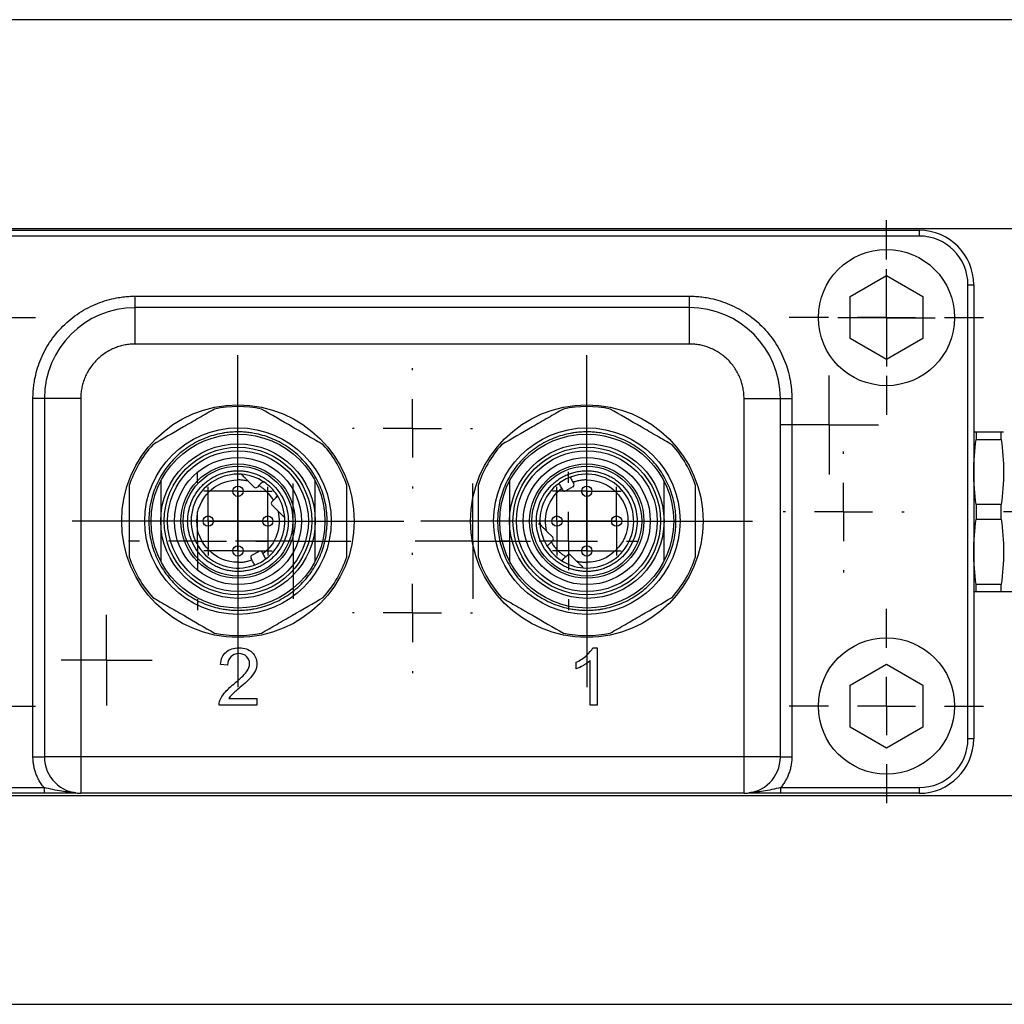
# Model space of a CAD drawing. Header units: inches. Extents: x 2.2 to 13.5, y 1.9 to 9.1.
# Tile 6 of 12: x 5.7 to 6.5, y 8.3 to 9.1. Entities that reach past the tile are written whole.
import ezdxf

# ---------------------------------------------------------------- set-up
doc = ezdxf.new("R2010")
doc.units = ezdxf.units.IN
doc.header["$MEASUREMENT"] = 0
doc.layers.add('SLD-0', color=179, linetype='Continuous')

# ---------------------------------------------------------------- blocks, each defined once
blk = doc.blocks.new('SW_CENTERMARKSYMBOL_3')
at = {"layer": 'SLD-0', "color": 0}
for p, q in [((0, 0.05), (0, 0.08359)), ((0, 0), (0, 0.025)), ((-0.05, 0), (-0.08359, 0)), ((0, 0), (-0.025, 0)), ((0, 0), (0, -0.025)), ((0, 0), (0.025, 0)), ((0.05, 0), (0.08359, 0)), ((0, -0.05), (0, -0.08359))]:
    blk.add_line(p, q, dxfattribs=at)
blk = doc.blocks.new('SW_CENTERMARKSYMBOL_4')
at = {"layer": 'SLD-0', "color": 0}
for p, q in [((0, 0.05), (0, 0.142625)), ((0, 0), (0, 0.025)), ((-0.05, 0), (-0.142625, 0)), ((0, 0), (-0.025, 0)), ((0, 0), (0, -0.025)), ((0, 0), (0.025, 0)), ((0.05, 0), (0.142625, 0)), ((0, -0.05), (0, -0.142625))]:
    blk.add_line(p, q, dxfattribs=at)
blk = doc.blocks.new('SW_CENTERMARKSYMBOL_5')
at = {"layer": 'SLD-0', "color": 0}
for p, q in [((0, 0.025), (0, 0.02943)), ((0, 0), (0, 0.025)), ((-0.025, 0), (-0.02943, 0)), ((0, 0), (-0.025, 0)), ((0, 0), (0, -0.025)), ((0, 0), (0.025, 0)), ((0.025, 0), (0.02943, 0)), ((0, -0.025), (0, -0.02943))]:
    blk.add_line(p, q, dxfattribs=at)
blk = doc.blocks.new('SW_CENTERMARKSYMBOL_6')
at = {"layer": 'SLD-0', "color": 0}
for p, q in [((0, 0.025), (0, 0.02943)), ((0, 0), (0, 0.025)), ((-0.025, 0), (-0.02943, 0)), ((0, 0), (-0.025, 0)), ((0, 0), (0, -0.025)), ((0, 0), (0.025, 0)), ((0.025, 0), (0.02943, 0)), ((0, -0.025), (0, -0.02943))]:
    blk.add_line(p, q, dxfattribs=at)
blk = doc.blocks.new('SW_CENTERMARKSYMBOL_7')
at = {"layer": 'SLD-0', "color": 0}
for p, q in [((0, 0.025), (0, 0.02943)), ((0, 0), (0, 0.025)), ((-0.025, 0), (-0.02943, 0)), ((0, 0), (-0.025, 0)), ((0, 0), (0, -0.025)), ((0, 0), (0.025, 0)), ((0.025, 0), (0.02943, 0)), ((0, -0.025), (0, -0.02943))]:
    blk.add_line(p, q, dxfattribs=at)
blk = doc.blocks.new('SW_CENTERMARKSYMBOL_8')
at = {"layer": 'SLD-0', "color": 0}
for p, q in [((0, 0.025), (0, 0.02943)), ((0, 0), (0, 0.025)), ((-0.025, 0), (-0.02943, 0)), ((0, 0), (-0.025, 0)), ((0, 0), (0, -0.025)), ((0, 0), (0.025, 0)), ((0.025, 0), (0.02943, 0)), ((0, -0.025), (0, -0.02943))]:
    blk.add_line(p, q, dxfattribs=at)
blk = doc.blocks.new('SW_CENTERMARKSYMBOL_9')
at = {"layer": 'SLD-0', "color": 0}
for p, q in [((0, 0.05), (0, 0.05945)), ((0, 0), (0, 0.025)), ((-0.05, 0), (-0.05945, 0)), ((0, 0), (-0.025, 0)), ((0, 0), (0, -0.025)), ((0, 0), (0.025, 0)), ((0.05, 0), (0.05945, 0)), ((0, -0.05), (0, -0.05945))]:
    blk.add_line(p, q, dxfattribs=at)
blk = doc.blocks.new('SW_CENTERMARKSYMBOL_10')
at = {"layer": 'SLD-0', "color": 0}
for p, q in [((0, 0.05), (0, 0.05945)), ((0, 0), (0, 0.025)), ((-0.05, 0), (-0.05945, 0)), ((0, 0), (-0.025, 0)), ((0, 0), (0, -0.025)), ((0, 0), (0.025, 0)), ((0.05, 0), (0.05945, 0)), ((0, -0.05), (0, -0.05945))]:
    blk.add_line(p, q, dxfattribs=at)
blk = doc.blocks.new('SW_CENTERMARKSYMBOL_11')
at = {"layer": 'SLD-0', "color": 0}
for p, q in [((0, 0.025), (0, 0.04961)), ((0, 0), (0, 0.025)), ((-0.025, 0), (-0.04961, 0)), ((0, 0), (-0.025, 0)), ((0, 0), (0, -0.025)), ((0, 0), (0.025, 0)), ((0.025, 0), (0.04961, 0)), ((0, -0.025), (0, -0.04961))]:
    blk.add_line(p, q, dxfattribs=at)
blk = doc.blocks.new('SW_CENTERMARKSYMBOL_12')
at = {"layer": 'SLD-0', "color": 0}
for p, q in [((0, 0.025), (0, 0.04961)), ((0, 0), (0, 0.025)), ((-0.025, 0), (-0.04961, 0)), ((0, 0), (-0.025, 0)), ((0, 0), (0, -0.025)), ((0, 0), (0.025, 0)), ((0.025, 0), (0.04961, 0)), ((0, -0.025), (0, -0.04961))]:
    blk.add_line(p, q, dxfattribs=at)
blk = doc.blocks.new('SW_CENTERMARKSYMBOL_15')
at = {"layer": 'SLD-0', "color": 0}
for p, q in [((0, 0.025), (0, 0.04189)), ((0, 0), (0, 0.025)), ((-0.025, 0), (-0.04189, 0)), ((0, 0), (-0.025, 0)), ((0, 0), (0, -0.025)), ((0, 0), (0.025, 0)), ((0.025, 0), (0.04189, 0)), ((0, -0.025), (0, -0.04189))]:
    blk.add_line(p, q, dxfattribs=at)
blk = doc.blocks.new('SW_CENTERMARKSYMBOL_16')
at = {"layer": 'SLD-0', "color": 0}
for p, q in [((0, 0.05), (0, 0.05207)), ((0, 0), (0, 0.025)), ((-0.05, 0), (-0.05207, 0)), ((0, 0), (-0.025, 0)), ((0, 0), (0, -0.025)), ((0, 0), (0.025, 0)), ((0.05, 0), (0.05207, 0)), ((0, -0.05), (0, -0.05207))]:
    blk.add_line(p, q, dxfattribs=at)
blk = doc.blocks.new('SW_CENTERMARKSYMBOL_17')
at = {"layer": 'SLD-0', "color": 0}
for p, q in [((0, 0.025), (0, 0.039075)), ((0, 0), (0, 0.025)), ((-0.025, 0), (-0.039075, 0)), ((0, 0), (-0.025, 0)), ((0, 0), (0, -0.025)), ((0, 0), (0.025, 0)), ((0.025, 0), (0.039075, 0)), ((0, -0.025), (0, -0.039075))]:
    blk.add_line(p, q, dxfattribs=at)
blk = doc.blocks.new('SW_CENTERMARKSYMBOL_18')
at = {"layer": 'SLD-0', "color": 0}
for p, q in [((0, 0.05), (0, 0.08359)), ((0, 0), (0, 0.025)), ((-0.05, 0), (-0.08359, 0)), ((0, 0), (-0.025, 0)), ((0, 0), (0, -0.025)), ((0, 0), (0.025, 0)), ((0.05, 0), (0.08359, 0)), ((0, -0.05), (0, -0.08359))]:
    blk.add_line(p, q, dxfattribs=at)
blk = doc.blocks.new('SW_CENTERMARKSYMBOL_19')
at = {"layer": 'SLD-0', "color": 0}
for p, q in [((0, 0.05), (0, 0.08359)), ((0, 0), (0, 0.025)), ((-0.05, 0), (-0.08359, 0)), ((0, 0), (-0.025, 0)), ((0, 0), (0, -0.025)), ((0, 0), (0.025, 0)), ((0.05, 0), (0.08359, 0)), ((0, -0.05), (0, -0.08359))]:
    blk.add_line(p, q, dxfattribs=at)
blk = doc.blocks.new('SW_CENTERMARKSYMBOL_20')
at = {"layer": 'SLD-0', "color": 0}
for p, q in [((0, 0.05), (0, 0.08359)), ((0, 0), (0, 0.025)), ((-0.05, 0), (-0.08359, 0)), ((0, 0), (-0.025, 0)), ((0, 0), (0, -0.025)), ((0, 0), (0.025, 0)), ((0.05, 0), (0.08359, 0)), ((0, -0.05), (0, -0.08359))]:
    blk.add_line(p, q, dxfattribs=at)
blk = doc.blocks.new('SW_CENTERMARKSYMBOL_21')
at = {"layer": 'SLD-0', "color": 0}
for p, q in [((0, 0.025), (0, 0.0425)), ((0, 0), (0, 0.025)), ((-0.025, 0), (-0.0425, 0)), ((0, 0), (-0.025, 0)), ((0, 0), (0, -0.025)), ((0, 0), (0.025, 0)), ((0.025, 0), (0.0425, 0)), ((0, -0.025), (0, -0.0425))]:
    blk.add_line(p, q, dxfattribs=at)
blk = doc.blocks.new('SW_CENTERMARKSYMBOL_22')
at = {"layer": 'SLD-0', "color": 0}
for p, q in [((0, 0.05), (0, 0.142625)), ((0, 0), (0, 0.025)), ((-0.05, 0), (-0.142625, 0)), ((0, 0), (-0.025, 0)), ((0, 0), (0, -0.025)), ((0, 0), (0.025, 0)), ((0.05, 0), (0.142625, 0)), ((0, -0.05), (0, -0.142625))]:
    blk.add_line(p, q, dxfattribs=at)
blk = doc.blocks.new('SW_CENTERMARKSYMBOL_25')
at = {"layer": 'SLD-0', "color": 0}
for p, q in [((0, 0.05), (0, 0.19325)), ((0, 0), (0, 0.025)), ((-0.05, 0), (-0.19325, 0)), ((0, 0), (-0.025, 0)), ((0, 0), (0, -0.025)), ((0, 0), (0.025, 0)), ((0.05, 0), (0.19325, 0)), ((0, -0.05), (0, -0.19325))]:
    blk.add_line(p, q, dxfattribs=at)
blk = doc.blocks.new('SW_CENTERMARKSYMBOL_32')
at = {"layer": 'SLD-0', "color": 0}
for p, q in [((0, 0.025), (0, 0.02943)), ((0, 0), (0, 0.025)), ((-0.025, 0), (-0.02943, 0)), ((0, 0), (-0.025, 0)), ((0, 0), (0, -0.025)), ((0, 0), (0.025, 0)), ((0.025, 0), (0.02943, 0)), ((0, -0.025), (0, -0.02943))]:
    blk.add_line(p, q, dxfattribs=at)
blk = doc.blocks.new('SW_CENTERMARKSYMBOL_33')
at = {"layer": 'SLD-0', "color": 0}
for p, q in [((0, 0.025), (0, 0.02943)), ((0, 0), (0, 0.025)), ((-0.025, 0), (-0.02943, 0)), ((0, 0), (-0.025, 0)), ((0, 0), (0, -0.025)), ((0, 0), (0.025, 0)), ((0.025, 0), (0.02943, 0)), ((0, -0.025), (0, -0.02943))]:
    blk.add_line(p, q, dxfattribs=at)
blk = doc.blocks.new('SW_CENTERMARKSYMBOL_34')
at = {"layer": 'SLD-0', "color": 0}
for p, q in [((0, 0.025), (0, 0.02943)), ((0, 0), (0, 0.025)), ((-0.025, 0), (-0.02943, 0)), ((0, 0), (-0.025, 0)), ((0, 0), (0, -0.025)), ((0, 0), (0.025, 0)), ((0.025, 0), (0.02943, 0)), ((0, -0.025), (0, -0.02943))]:
    blk.add_line(p, q, dxfattribs=at)
blk = doc.blocks.new('SW_CENTERMARKSYMBOL_35')
at = {"layer": 'SLD-0', "color": 0}
for p, q in [((0, 0.025), (0, 0.02943)), ((0, 0), (0, 0.025)), ((-0.025, 0), (-0.02943, 0)), ((0, 0), (-0.025, 0)), ((0, 0), (0, -0.025)), ((0, 0), (0.025, 0)), ((0.025, 0), (0.02943, 0)), ((0, -0.025), (0, -0.02943))]:
    blk.add_line(p, q, dxfattribs=at)
blk = doc.blocks.new('SW_CENTERMARKSYMBOL_37')
at = {"layer": 'SLD-0', "color": 0}
for p, q in [((0, 0.05), (0, 0.051625)), ((0, 0), (0, 0.025)), ((-0.05, 0), (-0.051625, 0)), ((0, 0), (-0.025, 0)), ((0, 0), (0, -0.025)), ((0, 0), (0.025, 0)), ((0.05, 0), (0.051625, 0)), ((0, -0.05), (0, -0.051625))]:
    blk.add_line(p, q, dxfattribs=at)
blk = doc.blocks.new('SW_CENTERMARKSYMBOL_38')
at = {"layer": 'SLD-0', "color": 0}
for p, q in [((0, 0.05), (0, 0.051625)), ((0, 0), (0, 0.025)), ((-0.05, 0), (-0.051625, 0)), ((0, 0), (-0.025, 0)), ((0, 0), (0, -0.025)), ((0, 0), (0.025, 0)), ((0.05, 0), (0.051625, 0)), ((0, -0.05), (0, -0.051625))]:
    blk.add_line(p, q, dxfattribs=at)
blk = doc.blocks.new('SW_CENTERMARKSYMBOL_39')
at = {"layer": 'SLD-0', "color": 0}
for p, q in [((0, 0.025), (0, 0.03281)), ((0, 0), (0, 0.025)), ((-0.025, 0), (-0.03281, 0)), ((0, 0), (-0.025, 0)), ((0, 0), (0, -0.025)), ((0, 0), (0.025, 0)), ((0.025, 0), (0.03281, 0)), ((0, -0.025), (0, -0.03281))]:
    blk.add_line(p, q, dxfattribs=at)

msp = doc.modelspace()

# ---------------------------------------------------------------- linework, layer by layer
at = {"color": 7, "linetype": 'Continuous', "lineweight": 25}
for p, q in [((6.53564, 9.12403), (4.9943, 9.12403)), ((4.9943, 8.94458), (6.53564, 8.94458)), ((5.55963, 8.94297), (6.43138, 8.94297)), ((6.43138, 8.94297), (6.43138, 8.93805)), ((6.43138, 8.93805), (5.55963, 8.93805)), ((6.37201, 8.88601), (6.40326, 8.90405)), ((6.40326, 8.90405), (6.43451, 8.88601)), ((6.47334, 8.50584), (6.47334, 8.89609)), ((6.47334, 8.89609), (6.47826, 8.89609)), ((6.47826, 8.89609), (6.47826, 8.50584)), ((5.75713, 8.87647), (5.75713, 8.88631)), ((5.75713, 8.88631), (6.23388, 8.88631)), ((6.23388, 8.87647), (6.23388, 8.88631)), ((6.37201, 8.84992), (6.37201, 8.88601)), ((6.43451, 8.88601), (6.43451, 8.84992)), ((5.75713, 8.84522), (5.75713, 8.87647)), ((6.23388, 8.87647), (5.75713, 8.87647)), ((6.23388, 8.84522), (6.23388, 8.87647)), ((6.40326, 8.83188), (6.37201, 8.84992)), ((6.43451, 8.84992), (6.40326, 8.83188)), ((6.23388, 8.84522), (5.75713, 8.84522)), ((5.67901, 8.79834), (5.66917, 8.79834)), ((5.66917, 8.49022), (5.66917, 8.79834)), ((5.67901, 8.79834), (5.67901, 8.49022)), ((5.71026, 8.79834), (5.67901, 8.79834)), ((5.71026, 8.79834), (5.71026, 8.49022)), ((6.28076, 8.49022), (6.28076, 8.79834)), ((6.28076, 8.79834), (6.31201, 8.79834)), ((6.31201, 8.49022), (6.31201, 8.79834)), ((6.31201, 8.79834), (6.32185, 8.79834)), ((6.32185, 8.79834), (6.32185, 8.49022)), ((6.47839, 8.76947), (6.47826, 8.76947)), ((6.48034, 8.76947), (6.48034, 8.76326)), ((6.50201, 8.76947), (6.48034, 8.76947)), ((6.50201, 8.76326), (6.50201, 8.76947)), ((6.50395, 8.76947), (6.50201, 8.76947)), ((6.48034, 8.76326), (6.50201, 8.76326)), ((5.85943, 8.7222), (5.85434, 8.72728)), ((5.8635, 8.72349), (5.86221, 8.7222)), ((6.13356, 8.72632), (6.1343, 8.72496)), ((6.12478, 8.71979), (6.12404, 8.72116)), ((6.13351, 8.72229), (6.12745, 8.719)), ((5.87474, 8.70967), (5.87603, 8.71096)), ((5.87982, 8.7018), (5.87474, 8.70689)), ((6.48034, 8.70711), (6.48034, 8.69469)), ((6.50201, 8.70711), (6.48034, 8.70711)), ((6.50201, 8.69469), (6.50201, 8.70711)), ((6.1043, 8.68999), (6.10518, 8.69145)), ((6.48034, 8.69469), (6.50201, 8.69469)), ((6.11119, 8.68413), (6.11628, 8.67905)), ((6.11628, 8.67626), (6.11499, 8.67497)), ((5.85751, 8.66364), (5.86356, 8.66693)), ((5.86623, 8.66614), (5.86697, 8.66478)), ((6.12751, 8.66244), (6.1288, 8.66374)), ((6.13159, 8.66374), (6.13667, 8.65865)), ((5.85746, 8.65961), (5.85672, 8.66097)), ((6.48034, 8.63232), (6.48034, 8.63853)), ((6.50201, 8.63853), (6.48034, 8.63853)), ((6.50201, 8.63232), (6.50201, 8.63853)), ((6.47841, 8.63232), (6.48034, 8.63232)), ((6.48034, 8.63232), (6.50201, 8.63232)), ((6.50396, 8.63232), (6.58873, 8.63232)), ((6.15068, 8.58404), (6.15457, 8.58404)), ((6.15457, 8.58404), (6.15457, 8.53463)), ((6.13645, 8.56585), (6.13645, 8.57169)), ((6.14853, 8.53463), (6.14853, 8.57313)), ((5.83662, 8.56917), (5.83041, 8.5698)), ((6.37201, 8.55201), (6.40326, 8.57005)), ((6.40326, 8.57005), (6.43451, 8.55201)), ((6.37201, 8.51592), (6.37201, 8.55201)), ((6.43451, 8.55201), (6.43451, 8.51592)), ((5.83766, 8.54044), (5.8618, 8.54044)), ((5.8618, 8.54044), (5.8618, 8.53463)), ((5.8618, 8.53463), (5.82927, 8.53463)), ((6.15457, 8.53463), (6.14853, 8.53463)), ((6.40326, 8.49788), (6.37201, 8.51592)), ((6.43451, 8.51592), (6.40326, 8.49788)), ((6.47826, 8.50584), (6.47334, 8.50584)), ((5.66917, 8.49022), (5.67901, 8.49022)), ((5.71026, 8.49022), (5.67901, 8.49022)), ((6.28076, 8.49022), (5.71026, 8.49022)), ((5.71026, 8.49022), (5.71026, 8.45897)), ((6.31201, 8.49022), (6.28076, 8.49022)), ((6.28076, 8.45897), (6.28076, 8.49022)), ((6.31201, 8.49022), (6.32185, 8.49022)), ((5.55963, 8.46389), (5.67871, 8.46389)), ((5.67871, 8.46389), (5.67871, 8.45897)), ((6.31231, 8.45897), (6.31231, 8.46389)), ((6.31231, 8.46389), (6.43138, 8.46389)), ((6.43138, 8.46389), (6.43138, 8.45897)), ((4.9943, 8.45701), (6.53564, 8.45701)), ((5.67871, 8.45897), (5.55963, 8.45897)), ((6.28076, 8.45897), (5.71026, 8.45897)), ((6.43138, 8.45897), (6.31231, 8.45897)), ((4.9943, 8.27757), (6.53564, 8.27757))]:
    msp.add_line(p, q, dxfattribs=at)
for centre, radius in [((6.40326, 8.86797), 0.05859), ((5.84551, 8.69297), 0.1), ((6.14551, 8.69297), 0.1), ((5.84551, 8.69297), 0.08018), ((5.84551, 8.69297), 0.0748), ((6.14551, 8.69297), 0.08018), ((6.14551, 8.69297), 0.0748), ((5.84551, 8.69297), 0.06644), ((5.84551, 8.69297), 0.06348), ((6.14551, 8.69297), 0.06644), ((6.14551, 8.69297), 0.06348), ((5.84551, 8.69297), 0.06053), ((6.14551, 8.69297), 0.06053), ((5.84551, 8.69297), 0.05463), ((5.84551, 8.69297), 0.04914), ((5.84551, 8.69297), 0.04724), ((6.14551, 8.69297), 0.05463), ((6.14551, 8.69297), 0.04914), ((6.14551, 8.69297), 0.04724), ((5.84551, 8.7186), 0.00443), ((6.14551, 8.7186), 0.00443), ((5.81988, 8.69297), 0.00443), ((5.87114, 8.69297), 0.00443), ((6.11988, 8.69297), 0.00443), ((6.17114, 8.69297), 0.00443), ((5.84551, 8.66733), 0.00443), ((6.14551, 8.66733), 0.00443), ((6.40326, 8.53397), 0.05859)]:
    msp.add_circle(centre, radius, dxfattribs=at)
for centre, radius, start, end in [((6.43138, 8.89609), 0.04688, 0, 90), ((6.43138, 8.89609), 0.04195, 0, 90), ((5.75713, 8.79834), 0.07812, 90, 180), ((6.23388, 8.79834), 0.07813, 0, 90), ((5.84551, 8.69297), 0.09843, 78.19487, 101.80513), ((6.14551, 8.69297), 0.09843, 78.19487, 101.80513), ((5.84551, 8.69297), 0.09843, 138.19487, 161.80513), ((5.84551, 8.69297), 0.09843, 18.19487, 41.80513), ((6.14551, 8.69297), 0.09843, 138.19487, 161.80513), ((6.14551, 8.69297), 0.09843, 18.19487, 41.80513), ((5.84551, 8.69297), 0.04035, 85.87864, 289.14796), ((5.84551, 8.69297), 0.04035, 56.53696, 85.87864), ((6.14551, 8.69297), 0.04035, 109.14796, 127.85204), ((6.14551, 8.69297), 0.04035, 265.87864, 109.14796), ((5.84551, 8.69297), 0.04035, 33.46304, 56.53696), ((6.14551, 8.69297), 0.04035, 127.85204, 184.12136), ((6.13257, 8.72402), 0.00197, 298.5, 28.5), ((5.86082, 8.72359), 0.00197, 225, 315), ((5.84551, 8.69297), 0.04035, 4.12136, 33.46304), ((6.12651, 8.72073), 0.00197, 208.5, 298.5), ((5.87613, 8.70828), 0.00197, 135, 225), ((5.84551, 8.69297), 0.04035, 307.85204, 4.12136), ((6.14551, 8.69297), 0.04035, 184.12136, 213.46304), ((6.11489, 8.67766), 0.00197, 315, 45), ((5.85845, 8.66191), 0.00197, 118.5, 208.5), ((5.8645, 8.6652), 0.00197, 28.5, 118.5), ((6.14551, 8.69297), 0.04035, 213.46304, 236.53696), ((6.1302, 8.66234), 0.00197, 45, 135), ((5.84551, 8.69297), 0.09843, 198.19487, 221.80513), ((5.84551, 8.69297), 0.04035, 289.14796, 307.85204), ((5.84551, 8.69297), 0.09843, 318.19487, 341.80513), ((6.14551, 8.69297), 0.09843, 198.19487, 221.80513), ((6.14551, 8.69297), 0.04035, 236.53696, 265.87864), ((6.14551, 8.69297), 0.09843, 318.19487, 341.80513), ((5.84551, 8.69297), 0.09843, 258.19487, 281.80513), ((6.14551, 8.69297), 0.09843, 258.19487, 281.80513), ((6.43138, 8.50584), 0.04195, 270, 0), ((6.43138, 8.50584), 0.04688, 270, 0), ((5.71026, 8.49022), 0.03125, 180, 270), ((6.28076, 8.49022), 0.03125, 270, 0)]:
    msp.add_arc(centre, radius, start, end, dxfattribs=at)
for points, knots in [([(5.66917, 8.79834), (5.66917, 8.79924), (5.66919, 8.80103), (5.66932, 8.80371), (5.66952, 8.80638), (5.6698, 8.80904), (5.67017, 8.8117), (5.67095, 8.81627), (5.67246, 8.82269), (5.67525, 8.83088), (5.67889, 8.83888), (5.68493, 8.84922), (5.69449, 8.86099), (5.70625, 8.87054), (5.7166, 8.87658), (5.72459, 8.88022), (5.73279, 8.88302), (5.74007, 8.88473), (5.74642, 8.88571), (5.75177, 8.88622), (5.75534, 8.88628), (5.75713, 8.88631)], [0, 0, 0, 0, 0.019453, 0.038871, 0.058274, 0.077679, 0.097103, 0.116567, 0.178311, 0.240094, 0.304413, 0.368769, 0.500007, 0.631244, 0.695563, 0.75992, 0.821665, 0.883447, 0.922314, 0.961116, 1, 1, 1, 1]), ([(6.23388, 8.88631), (6.23478, 8.8863), (6.23657, 8.88629), (6.23925, 8.88616), (6.24192, 8.88596), (6.24459, 8.88567), (6.24724, 8.8853), (6.25181, 8.88453), (6.25823, 8.88302), (6.26642, 8.88022), (6.27442, 8.87658), (6.28476, 8.87054), (6.29653, 8.86099), (6.30608, 8.84922), (6.31213, 8.83888), (6.31576, 8.83089), (6.31856, 8.82269), (6.32028, 8.8154), (6.32125, 8.80905), (6.32176, 8.80371), (6.32182, 8.80013), (6.32185, 8.79834)], [0, 0, 0, 0, 0.019453, 0.038871, 0.058274, 0.077679, 0.097103, 0.116567, 0.178311, 0.240094, 0.304413, 0.368769, 0.500007, 0.631244, 0.695563, 0.75992, 0.821665, 0.883447, 0.922314, 0.961116, 1, 1, 1, 1]), ([(5.75713, 8.84522), (5.75639, 8.84521), (5.75491, 8.84519), (5.7527, 8.84503), (5.75052, 8.84477), (5.74835, 8.84441), (5.7462, 8.84395), (5.74407, 8.84338), (5.74196, 8.84271), (5.73909, 8.84165), (5.73553, 8.84004), (5.73141, 8.83763), (5.72753, 8.83479), (5.72393, 8.83155), (5.72068, 8.82795), (5.71785, 8.82407), (5.71544, 8.81994), (5.71352, 8.81572), (5.71204, 8.81143), (5.71102, 8.80714), (5.71038, 8.80277), (5.7103, 8.79982), (5.71026, 8.79834)], [0, 0, 0, 0, 0.0302337, 0.0602682, 0.0901699, 0.1200062, 0.1498446, 0.179753, 0.2097984, 0.2400472, 0.3043241, 0.3686714, 0.434316, 0.5000325, 0.5656771, 0.6313936, 0.6956705, 0.7600178, 0.8202703, 0.8799915, 0.9397215, 1, 1, 1, 1]), ([(6.28076, 8.79834), (6.28075, 8.79908), (6.28073, 8.80056), (6.28057, 8.80277), (6.28031, 8.80496), (6.27995, 8.80713), (6.27949, 8.80928), (6.27892, 8.81141), (6.27825, 8.81352), (6.27719, 8.81639), (6.27558, 8.81994), (6.27317, 8.82406), (6.27033, 8.82795), (6.26709, 8.83154), (6.26349, 8.83479), (6.25961, 8.83762), (6.25548, 8.84003), (6.25126, 8.84196), (6.24697, 8.84343), (6.24268, 8.84446), (6.23831, 8.8451), (6.23536, 8.84518), (6.23388, 8.84522)], [0, 0, 0, 0, 0.030234, 0.060268, 0.09017, 0.120006, 0.149845, 0.179753, 0.209798, 0.240047, 0.304324, 0.368671, 0.434316, 0.500033, 0.565677, 0.631394, 0.695671, 0.760018, 0.82027, 0.879991, 0.939721, 1, 1, 1, 1]), ([(5.82537, 8.78931), (5.82104, 8.78681), (5.81665, 8.78428), (5.80999, 8.78043), (5.80776, 8.77914), (5.80325, 8.77654), (5.80098, 8.77522), (5.78964, 8.76868), (5.7808, 8.76358), (5.77214, 8.75858)], [0, 0, 0, 0, 0.25, 0.25, 0.375, 0.375, 0.5, 0.5, 1, 1, 1, 1]), ([(5.91888, 8.75858), (5.91454, 8.76108), (5.91016, 8.76361), (5.90349, 8.76746), (5.90126, 8.76875), (5.89676, 8.77135), (5.89448, 8.77266), (5.88315, 8.77921), (5.87431, 8.78431), (5.86564, 8.78931)], [0, 0, 0, 0, 0.25, 0.25, 0.375, 0.375, 0.5, 0.5, 1, 1, 1, 1]), ([(6.12537, 8.78931), (6.12104, 8.78681), (6.11665, 8.78428), (6.10999, 8.78043), (6.10776, 8.77914), (6.10325, 8.77654), (6.10098, 8.77522), (6.08964, 8.76868), (6.0808, 8.76358), (6.07214, 8.75858)], [0, 0, 0, 0, 0.25, 0.25, 0.375, 0.375, 0.5, 0.5, 1, 1, 1, 1]), ([(6.21888, 8.75858), (6.21454, 8.76108), (6.21016, 8.76361), (6.20349, 8.76746), (6.20126, 8.76875), (6.19676, 8.77135), (6.19448, 8.77266), (6.18315, 8.77921), (6.17431, 8.78431), (6.16564, 8.78931)], [0, 0, 0, 0, 0.25, 0.25, 0.375, 0.375, 0.5, 0.5, 1, 1, 1, 1]), ([(5.84551, 8.76967), (5.84457, 8.76966), (5.8427, 8.76964), (5.8399, 8.76948), (5.8371, 8.76922), (5.83432, 8.76887), (5.83003, 8.76815), (5.82428, 8.7668), (5.81713, 8.76436), (5.81016, 8.76119), (5.80115, 8.75592), (5.79088, 8.74759), (5.78092, 8.73532), (5.7738, 8.72158), (5.76969, 8.70728), (5.76838, 8.69297), (5.76969, 8.67865), (5.7738, 8.66436), (5.78092, 8.65061), (5.79088, 8.63834), (5.80114, 8.63001), (5.81016, 8.62474), (5.81713, 8.62157), (5.82428, 8.61913), (5.83063, 8.61764), (5.83617, 8.61679), (5.84083, 8.61635), (5.84395, 8.61629), (5.84551, 8.61626)], [0, 0, 0, 0, 0.011674, 0.023326, 0.034973, 0.046628, 0.058309, 0.089195, 0.120101, 0.152275, 0.184469, 0.250118, 0.315768, 0.380053, 0.441772, 0.500003, 0.558234, 0.619953, 0.684238, 0.749887, 0.815537, 0.84771, 0.879904, 0.91079, 0.941696, 0.961138, 0.980549, 1, 1, 1, 1]), ([(5.84551, 8.61626), (5.84644, 8.61627), (5.84832, 8.61629), (5.85112, 8.61645), (5.85391, 8.61671), (5.8567, 8.61707), (5.86099, 8.61778), (5.86674, 8.61913), (5.87388, 8.62157), (5.88085, 8.62474), (5.88987, 8.63001), (5.90013, 8.63834), (5.91009, 8.65061), (5.91722, 8.66436), (5.92133, 8.67865), (5.92264, 8.69297), (5.92133, 8.70728), (5.91722, 8.72158), (5.91009, 8.73532), (5.90013, 8.74759), (5.88987, 8.75592), (5.88085, 8.76119), (5.87388, 8.76436), (5.86674, 8.7668), (5.86038, 8.7683), (5.85485, 8.76914), (5.85019, 8.76959), (5.84707, 8.76964), (5.84551, 8.76967)], [0, 0, 0, 0, 0.011674, 0.023326, 0.034973, 0.046628, 0.058309, 0.089195, 0.120101, 0.152275, 0.184469, 0.250118, 0.315768, 0.380053, 0.441772, 0.500003, 0.558234, 0.619953, 0.684238, 0.749887, 0.815537, 0.84771, 0.879904, 0.91079, 0.941696, 0.961138, 0.980549, 1, 1, 1, 1]), ([(6.14551, 8.76967), (6.14457, 8.76966), (6.1427, 8.76964), (6.1399, 8.76948), (6.1371, 8.76922), (6.13432, 8.76887), (6.13003, 8.76815), (6.12428, 8.7668), (6.11713, 8.76436), (6.11016, 8.76119), (6.10115, 8.75592), (6.09088, 8.74759), (6.08092, 8.73532), (6.0738, 8.72158), (6.06969, 8.70728), (6.06838, 8.69297), (6.06969, 8.67865), (6.0738, 8.66436), (6.08092, 8.65061), (6.09088, 8.63834), (6.10114, 8.63001), (6.11016, 8.62474), (6.11713, 8.62157), (6.12428, 8.61913), (6.13063, 8.61764), (6.13617, 8.61679), (6.14083, 8.61635), (6.14395, 8.61629), (6.14551, 8.61626)], [0, 0, 0, 0, 0.011674, 0.023326, 0.034973, 0.046628, 0.058309, 0.089195, 0.120101, 0.152275, 0.184469, 0.250118, 0.315768, 0.380053, 0.441772, 0.500003, 0.558234, 0.619953, 0.684238, 0.749887, 0.815537, 0.84771, 0.879904, 0.91079, 0.941696, 0.961138, 0.980549, 1, 1, 1, 1]), ([(6.14551, 8.61626), (6.14644, 8.61627), (6.14832, 8.61629), (6.15112, 8.61645), (6.15391, 8.61671), (6.1567, 8.61707), (6.16099, 8.61778), (6.16674, 8.61913), (6.17388, 8.62157), (6.18085, 8.62474), (6.18987, 8.63001), (6.20013, 8.63834), (6.21009, 8.65061), (6.21722, 8.66436), (6.22133, 8.67865), (6.22264, 8.69297), (6.22133, 8.70728), (6.21722, 8.72158), (6.21009, 8.73532), (6.20013, 8.74759), (6.18987, 8.75592), (6.18085, 8.76119), (6.17388, 8.76436), (6.16674, 8.7668), (6.16038, 8.7683), (6.15485, 8.76914), (6.15019, 8.76959), (6.14707, 8.76964), (6.14551, 8.76967)], [0, 0, 0, 0, 0.011674, 0.023326, 0.034973, 0.046628, 0.058309, 0.089195, 0.120101, 0.152275, 0.184469, 0.250118, 0.315768, 0.380053, 0.441772, 0.500003, 0.558234, 0.619953, 0.684238, 0.749887, 0.815537, 0.84771, 0.879904, 0.91079, 0.941696, 0.961138, 0.980549, 1, 1, 1, 1]), ([(5.84551, 8.64966), (5.84482, 8.64967), (5.84346, 8.64969), (5.84142, 8.64983), (5.83939, 8.65007), (5.83739, 8.6504), (5.8354, 8.65083), (5.83344, 8.65136), (5.83149, 8.65197), (5.82884, 8.65295), (5.82555, 8.65445), (5.82174, 8.65667), (5.81815, 8.65929), (5.81373, 8.66328), (5.80904, 8.66905), (5.80506, 8.67674), (5.8027, 8.6848), (5.80195, 8.69296), (5.8027, 8.70113), (5.80506, 8.70919), (5.80904, 8.71688), (5.81373, 8.72265), (5.81815, 8.72664), (5.82174, 8.72926), (5.82555, 8.73149), (5.82946, 8.73326), (5.83341, 8.73462), (5.83738, 8.73557), (5.84142, 8.73617), (5.84414, 8.73624), (5.84551, 8.73627)], [0, 0, 0, 0, 0.015126, 0.030153, 0.045113, 0.060041, 0.07497, 0.089934, 0.104966, 0.120101, 0.152258, 0.184454, 0.217296, 0.250177, 0.315812, 0.380082, 0.44003, 0.500016, 0.559964, 0.61995, 0.684221, 0.749856, 0.782698, 0.815578, 0.847736, 0.879932, 0.910077, 0.939956, 0.969841, 1, 1, 1, 1]), ([(5.84551, 8.73627), (5.84619, 8.73626), (5.84756, 8.73625), (5.8496, 8.7361), (5.85162, 8.73586), (5.85363, 8.73553), (5.85561, 8.7351), (5.85758, 8.73458), (5.85953, 8.73396), (5.86218, 8.73298), (5.86546, 8.73149), (5.86927, 8.72926), (5.87286, 8.72664), (5.87729, 8.72265), (5.88198, 8.71688), (5.88596, 8.70919), (5.88831, 8.70113), (5.88907, 8.69297), (5.88831, 8.6848), (5.88596, 8.67674), (5.88198, 8.66905), (5.87729, 8.66329), (5.87286, 8.65929), (5.86927, 8.65667), (5.86546, 8.65445), (5.86156, 8.65267), (5.8576, 8.65131), (5.85364, 8.65036), (5.8496, 8.64977), (5.84688, 8.6497), (5.84551, 8.64966)], [0, 0, 0, 0, 0.015126, 0.030153, 0.045113, 0.060041, 0.07497, 0.089934, 0.104966, 0.120101, 0.152258, 0.184454, 0.217296, 0.250177, 0.315812, 0.380082, 0.44003, 0.500016, 0.559964, 0.61995, 0.684221, 0.749856, 0.782698, 0.815578, 0.847736, 0.879932, 0.910077, 0.939956, 0.969841, 1, 1, 1, 1]), ([(5.85434, 8.72728), (5.85371, 8.72791), (5.85309, 8.72854), (5.85186, 8.72977), (5.85125, 8.73038), (5.85009, 8.73154), (5.84954, 8.73209), (5.8487, 8.73293), (5.84841, 8.73322), (5.84841, 8.73322)], [0, 0, 0, 0, 0.25, 0.25, 0.5, 0.5, 0.75, 0.75, 1, 1, 1, 1]), ([(6.14551, 8.64966), (6.14482, 8.64967), (6.14346, 8.64969), (6.14142, 8.64983), (6.13939, 8.65007), (6.13739, 8.6504), (6.1354, 8.65083), (6.13344, 8.65136), (6.13149, 8.65197), (6.12884, 8.65295), (6.12555, 8.65445), (6.12174, 8.65667), (6.11815, 8.65929), (6.11373, 8.66328), (6.10904, 8.66905), (6.10506, 8.67674), (6.1027, 8.6848), (6.10195, 8.69296), (6.1027, 8.70113), (6.10506, 8.70919), (6.10904, 8.71688), (6.11373, 8.72265), (6.11815, 8.72664), (6.12174, 8.72926), (6.12555, 8.73149), (6.12946, 8.73326), (6.13341, 8.73462), (6.13738, 8.73557), (6.14142, 8.73617), (6.14414, 8.73624), (6.14551, 8.73627)], [0, 0, 0, 0, 0.015126, 0.030153, 0.045113, 0.060041, 0.07497, 0.089934, 0.104966, 0.120101, 0.152258, 0.184454, 0.217296, 0.250177, 0.315812, 0.380082, 0.44003, 0.500016, 0.559964, 0.61995, 0.684221, 0.749856, 0.782698, 0.815578, 0.847736, 0.879932, 0.910077, 0.939956, 0.969841, 1, 1, 1, 1]), ([(6.13227, 8.73109), (6.13217, 8.73104), (6.132, 8.73096), (6.13179, 8.73074), (6.13164, 8.73049), (6.13162, 8.73026), (6.13161, 8.73016)], [0, 0, 0, 0, 0.294514, 0.501281, 0.772683, 1, 1, 1, 1]), ([(6.14551, 8.73627), (6.14619, 8.73626), (6.14756, 8.73625), (6.1496, 8.7361), (6.15162, 8.73586), (6.15363, 8.73553), (6.15561, 8.7351), (6.15758, 8.73458), (6.15953, 8.73396), (6.16218, 8.73298), (6.16546, 8.73149), (6.16927, 8.72926), (6.17286, 8.72664), (6.17729, 8.72265), (6.18198, 8.71688), (6.18596, 8.70919), (6.18831, 8.70113), (6.18907, 8.69297), (6.18831, 8.6848), (6.18596, 8.67674), (6.18198, 8.66905), (6.17729, 8.66329), (6.17286, 8.65929), (6.16927, 8.65667), (6.16546, 8.65445), (6.16156, 8.65267), (6.1576, 8.65131), (6.15364, 8.65036), (6.1496, 8.64977), (6.14688, 8.6497), (6.14551, 8.64966)], [0, 0, 0, 0, 0.015126, 0.030153, 0.045113, 0.060041, 0.07497, 0.089934, 0.104966, 0.120101, 0.152258, 0.184454, 0.217296, 0.250177, 0.315812, 0.380082, 0.44003, 0.500016, 0.559964, 0.61995, 0.684221, 0.749856, 0.782698, 0.815578, 0.847736, 0.879932, 0.910077, 0.939956, 0.969841, 1, 1, 1, 1]), ([(5.752, 8.7237), (5.752, 8.71869), (5.752, 8.71363), (5.752, 8.70594), (5.752, 8.70336), (5.752, 8.69816), (5.752, 8.69553), (5.752, 8.68244), (5.752, 8.67224), (5.752, 8.66223)], [0, 0, 0, 0, 0.25, 0.25, 0.375, 0.375, 0.5, 0.5, 1, 1, 1, 1]), ([(5.77907, 8.72734), (5.77907, 8.72191), (5.77907, 8.71636), (5.77907, 8.70779), (5.77907, 8.70489), (5.77907, 8.69899), (5.77907, 8.69598), (5.77907, 8.69297)], [0, 0, 0, 0, 0.5, 0.5, 0.75, 0.75, 1, 1, 1, 1]), ([(5.84551, 8.65753), (5.82595, 8.65753), (5.81008, 8.67341), (5.81008, 8.71252), (5.82595, 8.7284), (5.84551, 8.7284)], [0, 0, 0, 0, 0.5, 0.5, 1, 1, 1, 1]), ([(5.85434, 8.72728), (5.85376, 8.72742), (5.85261, 8.7277), (5.85085, 8.72801), (5.84908, 8.72823), (5.8473, 8.72837), (5.84611, 8.72839), (5.84551, 8.7284)], [0, 0, 0, 0, 0.200511, 0.400256, 0.599744, 0.799489, 1, 1, 1, 1]), ([(5.87603, 8.71096), (5.87572, 8.71147), (5.8751, 8.71249), (5.87407, 8.71396), (5.87298, 8.71537), (5.87181, 8.71673), (5.8703, 8.71832), (5.86839, 8.72007), (5.86604, 8.72191), (5.86435, 8.72296), (5.8635, 8.72349)], [0, 0, 0, 0, 0.100218, 0.200075, 0.299827, 0.399732, 0.500046, 0.666829, 0.833084, 1, 1, 1, 1]), ([(5.86652, 8.72651), (5.86659, 8.72656), (5.86675, 8.7267), (5.86704, 8.7268), (5.86741, 8.72681), (5.86764, 8.72669), (5.86776, 8.72663)], [0, 0, 0, 0, 0.171183, 0.394704, 0.670919, 1, 1, 1, 1]), ([(5.91195, 8.69297), (5.91195, 8.69896), (5.91195, 8.70481), (5.91195, 8.71342), (5.91195, 8.71627), (5.91195, 8.72187), (5.91195, 8.72463), (5.91195, 8.72734)], [0, 0, 0, 0, 0.5, 0.5, 0.75, 0.75, 1, 1, 1, 1]), ([(5.93901, 8.66223), (5.93901, 8.66724), (5.93901, 8.6723), (5.93901, 8.67999), (5.93901, 8.68258), (5.93901, 8.68777), (5.93901, 8.6904), (5.93901, 8.70349), (5.93901, 8.7137), (5.93901, 8.7237)], [0, 0, 0, 0, 0.25, 0.25, 0.375, 0.375, 0.5, 0.5, 1, 1, 1, 1]), ([(6.052, 8.7237), (6.052, 8.71869), (6.052, 8.71363), (6.052, 8.70594), (6.052, 8.70336), (6.052, 8.69816), (6.052, 8.69553), (6.052, 8.68244), (6.052, 8.67224), (6.052, 8.66223)], [0, 0, 0, 0, 0.25, 0.25, 0.375, 0.375, 0.5, 0.5, 1, 1, 1, 1]), ([(6.07907, 8.72734), (6.07907, 8.72191), (6.07907, 8.71636), (6.07907, 8.70779), (6.07907, 8.70489), (6.07907, 8.69899), (6.07907, 8.69598), (6.07907, 8.69297)], [0, 0, 0, 0, 0.5, 0.5, 0.75, 0.75, 1, 1, 1, 1]), ([(6.12075, 8.72483), (6.12082, 8.72488), (6.12095, 8.72497), (6.12116, 8.72503), (6.12141, 8.72505), (6.12169, 8.725), (6.12201, 8.72482), (6.12215, 8.72462), (6.12221, 8.72452)], [0, 0, 0, 0, 0.177254, 0.320709, 0.430366, 0.654593, 0.844112, 1, 1, 1, 1]), ([(6.14551, 8.7284), (6.14492, 8.72839), (6.14376, 8.72838), (6.14202, 8.72824), (6.1403, 8.72803), (6.13859, 8.72774), (6.13689, 8.72735), (6.13521, 8.72689), (6.13411, 8.72651), (6.13356, 8.72632)], [0, 0, 0, 0, 0.143727, 0.286586, 0.42892, 0.57108, 0.713414, 0.856273, 1, 1, 1, 1]), ([(6.14551, 8.7284), (6.16506, 8.7284), (6.18094, 8.71252), (6.18094, 8.67341), (6.16506, 8.65753), (6.14551, 8.65753)], [0, 0, 0, 0, 0.5, 0.5, 1, 1, 1, 1]), ([(6.21195, 8.69297), (6.21195, 8.69896), (6.21195, 8.70481), (6.21195, 8.71342), (6.21195, 8.71627), (6.21195, 8.72187), (6.21195, 8.72463), (6.21195, 8.72734)], [0, 0, 0, 0, 0.5, 0.5, 0.75, 0.75, 1, 1, 1, 1]), ([(6.23901, 8.66223), (6.23901, 8.66724), (6.23901, 8.6723), (6.23901, 8.67999), (6.23901, 8.68258), (6.23901, 8.68777), (6.23901, 8.6904), (6.23901, 8.70349), (6.23901, 8.7137), (6.23901, 8.7237)], [0, 0, 0, 0, 0.25, 0.25, 0.375, 0.375, 0.5, 0.5, 1, 1, 1, 1]), ([(6.11119, 8.68413), (6.10946, 8.69088), (6.10975, 8.698), (6.11432, 8.71117), (6.1185, 8.71693), (6.12404, 8.72116)], [0, 0, 0, 0, 0.5, 0.5, 1, 1, 1, 1]), ([(5.87982, 8.7018), (5.88156, 8.69505), (5.88127, 8.68794), (5.8767, 8.67477), (5.87252, 8.669), (5.86697, 8.66478)], [0, 0, 0, 0, 0.5, 0.5, 1, 1, 1, 1]), ([(5.88576, 8.69587), (5.88576, 8.69587), (5.88548, 8.69615), (5.88463, 8.69699), (5.88409, 8.69754), (5.88294, 8.69869), (5.88232, 8.6993), (5.88108, 8.70054), (5.88045, 8.70117), (5.87982, 8.7018)], [0, 0, 0, 0, 0.25, 0.25, 0.5, 0.5, 0.75, 0.75, 1, 1, 1, 1]), ([(5.77907, 8.69297), (5.77907, 8.68697), (5.77907, 8.68112), (5.77907, 8.67251), (5.77907, 8.66966), (5.77907, 8.66406), (5.77907, 8.66131), (5.77907, 8.65859)], [0, 0, 0, 0, 0.5, 0.5, 0.75, 0.75, 1, 1, 1, 1]), ([(5.91195, 8.65859), (5.91195, 8.66403), (5.91195, 8.66957), (5.91195, 8.67814), (5.91195, 8.68104), (5.91195, 8.68694), (5.91195, 8.68995), (5.91195, 8.69297)], [0, 0, 0, 0, 0.5, 0.5, 0.75, 0.75, 1, 1, 1, 1]), ([(6.07907, 8.69297), (6.07907, 8.68697), (6.07907, 8.68112), (6.07907, 8.67251), (6.07907, 8.66966), (6.07907, 8.66406), (6.07907, 8.66131), (6.07907, 8.65859)], [0, 0, 0, 0, 0.5, 0.5, 0.75, 0.75, 1, 1, 1, 1]), ([(6.10526, 8.69007), (6.10526, 8.69007), (6.10554, 8.68978), (6.10638, 8.68894), (6.10693, 8.68839), (6.10808, 8.68725), (6.10869, 8.68663), (6.10993, 8.68539), (6.11056, 8.68476), (6.11119, 8.68413)], [0, 0, 0, 0, 0.25, 0.25, 0.5, 0.5, 0.75, 0.75, 1, 1, 1, 1]), ([(6.21195, 8.65859), (6.21195, 8.66403), (6.21195, 8.66957), (6.21195, 8.67814), (6.21195, 8.68104), (6.21195, 8.68694), (6.21195, 8.68995), (6.21195, 8.69297)], [0, 0, 0, 0, 0.5, 0.5, 0.75, 0.75, 1, 1, 1, 1]), ([(6.11499, 8.67497), (6.1153, 8.67446), (6.11592, 8.67344), (6.11694, 8.67197), (6.11804, 8.67056), (6.11921, 8.6692), (6.12072, 8.66761), (6.12262, 8.66586), (6.12498, 8.66402), (6.12667, 8.66297), (6.12751, 8.66244)], [0, 0, 0, 0, 0.100218, 0.200075, 0.299827, 0.399732, 0.500046, 0.666829, 0.833084, 1, 1, 1, 1]), ([(5.84551, 8.65753), (5.84609, 8.65754), (5.84726, 8.65756), (5.849, 8.65769), (5.85072, 8.6579), (5.85243, 8.6582), (5.85412, 8.65858), (5.85581, 8.65904), (5.85691, 8.65942), (5.85746, 8.65961)], [0, 0, 0, 0, 0.143727, 0.286586, 0.42892, 0.57108, 0.713414, 0.856273, 1, 1, 1, 1]), ([(5.85874, 8.65484), (5.85885, 8.65489), (5.85902, 8.65497), (5.85923, 8.65519), (5.85937, 8.65544), (5.8594, 8.65567), (5.85941, 8.65577)], [0, 0, 0, 0, 0.294514, 0.501281, 0.772683, 1, 1, 1, 1]), ([(5.87027, 8.6611), (5.8702, 8.66105), (5.87006, 8.66097), (5.86985, 8.66091), (5.86961, 8.66088), (5.86932, 8.66094), (5.86901, 8.66111), (5.86887, 8.66132), (5.8688, 8.66141)], [0, 0, 0, 0, 0.1772538, 0.3207091, 0.4303658, 0.6545933, 0.8441116, 1, 1, 1, 1]), ([(6.1245, 8.65943), (6.12443, 8.65937), (6.12427, 8.65924), (6.12397, 8.65914), (6.1236, 8.65913), (6.12338, 8.65924), (6.12326, 8.6593)], [0, 0, 0, 0, 0.171183, 0.394704, 0.670919, 1, 1, 1, 1]), ([(6.13667, 8.65865), (6.13725, 8.65851), (6.13841, 8.65823), (6.14017, 8.65792), (6.14194, 8.6577), (6.14372, 8.65756), (6.14491, 8.65754), (6.14551, 8.65753)], [0, 0, 0, 0, 0.200511, 0.400256, 0.599744, 0.799489, 1, 1, 1, 1]), ([(6.13667, 8.65865), (6.1373, 8.65802), (6.13793, 8.6574), (6.13916, 8.65617), (6.13977, 8.65556), (6.14093, 8.65439), (6.14148, 8.65385), (6.14232, 8.653), (6.14261, 8.65272), (6.14261, 8.65272)], [0, 0, 0, 0, 0.25, 0.25, 0.5, 0.5, 0.75, 0.75, 1, 1, 1, 1]), ([(5.77214, 8.62736), (5.77648, 8.62485), (5.78086, 8.62232), (5.78752, 8.61848), (5.78976, 8.61719), (5.79426, 8.61459), (5.79654, 8.61327), (5.80787, 8.60673), (5.81671, 8.60163), (5.82537, 8.59662)], [0, 0, 0, 0, 0.25, 0.25, 0.375, 0.375, 0.5, 0.5, 1, 1, 1, 1]), ([(5.86564, 8.59662), (5.86998, 8.59913), (5.87436, 8.60166), (5.88103, 8.6055), (5.88326, 8.60679), (5.88776, 8.60939), (5.89004, 8.61071), (5.90137, 8.61725), (5.91021, 8.62235), (5.91888, 8.62736)], [0, 0, 0, 0, 0.25, 0.25, 0.375, 0.375, 0.5, 0.5, 1, 1, 1, 1]), ([(6.07214, 8.62736), (6.07648, 8.62485), (6.08086, 8.62232), (6.08752, 8.61848), (6.08976, 8.61719), (6.09426, 8.61459), (6.09654, 8.61327), (6.10787, 8.60673), (6.11671, 8.60163), (6.12537, 8.59662)], [0, 0, 0, 0, 0.25, 0.25, 0.375, 0.375, 0.5, 0.5, 1, 1, 1, 1]), ([(6.16564, 8.59662), (6.16998, 8.59913), (6.17436, 8.60166), (6.18103, 8.6055), (6.18326, 8.60679), (6.18776, 8.60939), (6.19004, 8.61071), (6.20137, 8.61725), (6.21021, 8.62235), (6.21888, 8.62736)], [0, 0, 0, 0, 0.25, 0.25, 0.375, 0.375, 0.5, 0.5, 1, 1, 1, 1]), ([(5.82927, 8.53463), (5.82922, 8.53608), (5.82947, 8.53748), (5.8308, 8.54104), (5.83213, 8.54322), (5.83578, 8.54752), (5.83841, 8.55001), (5.8472, 8.55721), (5.85081, 8.56069), (5.85458, 8.56581), (5.85551, 8.56823), (5.85551, 8.57291), (5.85466, 8.57493), (5.85123, 8.57821), (5.84901, 8.57904), (5.84335, 8.57904), (5.84101, 8.57816), (5.83753, 8.57468), (5.83664, 8.57226), (5.83662, 8.56917)], [0, 0, 0, 0, 0.049285, 0.049285, 0.129991, 0.129991, 0.210478, 0.210478, 0.335474, 0.335474, 0.460385, 0.460385, 0.591928, 0.591928, 0.723471, 0.723471, 0.861736, 0.861736, 1, 1, 1, 1]), ([(5.83041, 8.5698), (5.83083, 8.57444), (5.83244, 8.57797), (5.83798, 8.58283), (5.84171, 8.58404), (5.85111, 8.58404), (5.85484, 8.58273), (5.86036, 8.5775), (5.86173, 8.57426), (5.86173, 8.56841), (5.86132, 8.56647), (5.85971, 8.56267), (5.85838, 8.56067), (5.85464, 8.55646), (5.85154, 8.55356), (5.84357, 8.54686), (5.84124, 8.54479), (5.84021, 8.54371)], [0, 0, 0, 0, 0.167123, 0.167123, 0.333904, 0.333904, 0.502118, 0.502118, 0.670657, 0.670657, 0.756458, 0.756458, 0.842259, 0.842259, 0.928265, 0.928265, 1, 1, 1, 1]), ([(6.13645, 8.57169), (6.13983, 8.57328), (6.14278, 8.5752), (6.14784, 8.57972), (6.14963, 8.58192), (6.15068, 8.58404)], [0, 0, 0, 0, 0.498953, 0.498953, 1, 1, 1, 1]), ([(6.14853, 8.57313), (6.14708, 8.57175), (6.14517, 8.57036), (6.14045, 8.56758), (6.13833, 8.56654), (6.13645, 8.56585)], [0, 0, 0, 0, 0.500792, 0.500792, 1, 1, 1, 1]), ([(5.67871, 8.46389), (5.67828, 8.46442), (5.67742, 8.46548), (5.67623, 8.46714), (5.67513, 8.46885), (5.67412, 8.47062), (5.67319, 8.47243), (5.67235, 8.4743), (5.67142, 8.47668), (5.6705, 8.47961), (5.66973, 8.4831), (5.66925, 8.48664), (5.66919, 8.48902), (5.66917, 8.49022)], [0, 0, 0, 0, 0.071857, 0.143279, 0.21444, 0.28552, 0.356697, 0.428149, 0.500051, 0.625481, 0.749979, 0.8745, 1, 1, 1, 1]), ([(6.32185, 8.49022), (6.32184, 8.48953), (6.32182, 8.48817), (6.32167, 8.48613), (6.32142, 8.48411), (6.32106, 8.48211), (6.32061, 8.48012), (6.32006, 8.47815), (6.31924, 8.47572), (6.31808, 8.47289), (6.31643, 8.46972), (6.31453, 8.46669), (6.31305, 8.46482), (6.31231, 8.46389)], [0, 0, 0, 0, 0.071857, 0.143279, 0.21444, 0.28552, 0.356697, 0.428149, 0.500051, 0.625481, 0.749979, 0.8745, 1, 1, 1, 1]), ([(5.70618, 8.4594), (5.70209, 8.45972), (5.69319, 8.46043), (5.68379, 8.46268), (5.67871, 8.46389)], [0, 0, 0, 0, 0.459477, 1, 1, 1, 1]), ([(6.31231, 8.46389), (6.30723, 8.46267), (6.29793, 8.46045), (6.28913, 8.45975), (6.28514, 8.45943)], [0, 0, 0, 0, 0.5466277, 1, 1, 1, 1]), ([(5.70646, 8.45897), (5.70294, 8.45897), (5.69687, 8.45897), (5.68736, 8.45897), (5.68146, 8.45897), (5.67871, 8.45897)], [0, 0, 0, 0, 0.4258959, 0.7325396, 1, 1, 1, 1]), ([(6.31231, 8.45897), (6.30956, 8.45897), (6.30366, 8.45897), (6.29417, 8.45897), (6.28812, 8.45897), (6.28462, 8.45897)], [0, 0, 0, 0, 0.267907, 0.575501, 1, 1, 1, 1])]:
    msp.add_open_spline(points, degree=3, knots=knots, dxfattribs=at)
for points in [[(6.48034, 8.76947), (6.47911, 8.76947), (6.4784, 8.76947), (6.47839, 8.76947)], [(6.48034, 8.70711), (6.47911, 8.71646), (6.47768, 8.73518), (6.47911, 8.7539), (6.48034, 8.76326)], [(6.50201, 8.76326), (6.50325, 8.7539), (6.50468, 8.73518), (6.50325, 8.71646), (6.50201, 8.70711)], [(5.86652, 8.72651), (5.86586, 8.72585), (5.8647, 8.72469), (5.8635, 8.72349)], [(6.12404, 8.72116), (6.12334, 8.72244), (6.12266, 8.7237), (6.12221, 8.72452)], [(6.13173, 8.72969), (6.13164, 8.72985), (6.13161, 8.73001), (6.13161, 8.73016)], [(6.13173, 8.72969), (6.13218, 8.72886), (6.13286, 8.72761), (6.13356, 8.72632)], [(5.87934, 8.71468), (5.87934, 8.71444), (5.87926, 8.71419), (5.87905, 8.71398)], [(5.87917, 8.71522), (5.87928, 8.71506), (5.87934, 8.71487), (5.87934, 8.71468)], [(5.87603, 8.71096), (5.87723, 8.71216), (5.87839, 8.71332), (5.87905, 8.71398)], [(6.48034, 8.63853), (6.47911, 8.64789), (6.47768, 8.66661), (6.47911, 8.68533), (6.48034, 8.69469)], [(6.50201, 8.69469), (6.50325, 8.68533), (6.50468, 8.66661), (6.50325, 8.64789), (6.50201, 8.63853)], [(6.11168, 8.67126), (6.11168, 8.67149), (6.11176, 8.67174), (6.11197, 8.67195)], [(6.11499, 8.67497), (6.11379, 8.67377), (6.11263, 8.67261), (6.11197, 8.67195)], [(5.86697, 8.66478), (5.86767, 8.66349), (5.86835, 8.66224), (5.8688, 8.66141)], [(6.11184, 8.67072), (6.11174, 8.67087), (6.11168, 8.67107), (6.11168, 8.67126)], [(5.85929, 8.65624), (5.85884, 8.65707), (5.85816, 8.65832), (5.85746, 8.65961)], [(5.85929, 8.65624), (5.85937, 8.65608), (5.85941, 8.65592), (5.85941, 8.65577)], [(6.1245, 8.65943), (6.12515, 8.66008), (6.12632, 8.66125), (6.12751, 8.66244)], [(6.50201, 8.63232), (6.50324, 8.63232), (6.50396, 8.63232), (6.50396, 8.63232)], [(5.84021, 8.54371), (5.83918, 8.54263), (5.83833, 8.54153), (5.83766, 8.54044)]]:
    msp.add_open_spline(points, degree=3, dxfattribs=at)

# ---------------------------------------------------------------- block references
at = {"layer": 'SLD-0', "color": 7}
for name, p in [('SW_CENTERMARKSYMBOL_19', (5.58776, 8.86797)), ('SW_CENTERMARKSYMBOL_18', (6.40326, 8.86797)), ('SW_CENTERMARKSYMBOL_15', (6.40326, 8.86763)), ('SW_CENTERMARKSYMBOL_25', (6.69706, 8.7008)), ('SW_CENTERMARKSYMBOL_22', (5.84551, 8.69297)), ('SW_CENTERMARKSYMBOL_4', (6.14551, 8.69297)), ('SW_CENTERMARKSYMBOL_37', (5.99551, 8.77272)), ('SW_CENTERMARKSYMBOL_21', (6.35403, 8.77564)), ('SW_CENTERMARKSYMBOL_39', (6.35405, 8.77564)), ('SW_CENTERMARKSYMBOL_34', (5.84551, 8.7186)), ('SW_CENTERMARKSYMBOL_5', (6.14551, 8.7186)), ('SW_CENTERMARKSYMBOL_16', (6.36635, 8.7008)), ('SW_CENTERMARKSYMBOL_9', (5.81074, 8.6758)), ('SW_CENTERMARKSYMBOL_10', (6.12964, 8.6758)), ('SW_CENTERMARKSYMBOL_11', (5.89292, 8.6758)), ('SW_CENTERMARKSYMBOL_12', (6.04745, 8.6758)), ('SW_CENTERMARKSYMBOL_35', (5.81988, 8.69297)), ('SW_CENTERMARKSYMBOL_33', (5.87114, 8.69297)), ('SW_CENTERMARKSYMBOL_6', (6.11988, 8.69297)), ('SW_CENTERMARKSYMBOL_8', (6.17114, 8.69297)), ('SW_CENTERMARKSYMBOL_32', (5.84551, 8.66733)), ('SW_CENTERMARKSYMBOL_7', (6.14551, 8.66733)), ('SW_CENTERMARKSYMBOL_38', (5.99551, 8.61397)), ('SW_CENTERMARKSYMBOL_20', (5.58776, 8.53397)), ('SW_CENTERMARKSYMBOL_17', (5.73249, 8.57343)), ('SW_CENTERMARKSYMBOL_3', (6.40326, 8.53397))]:
    msp.add_blockref(name, p, dxfattribs=at)

doc.saveas('drawing.dxf')
